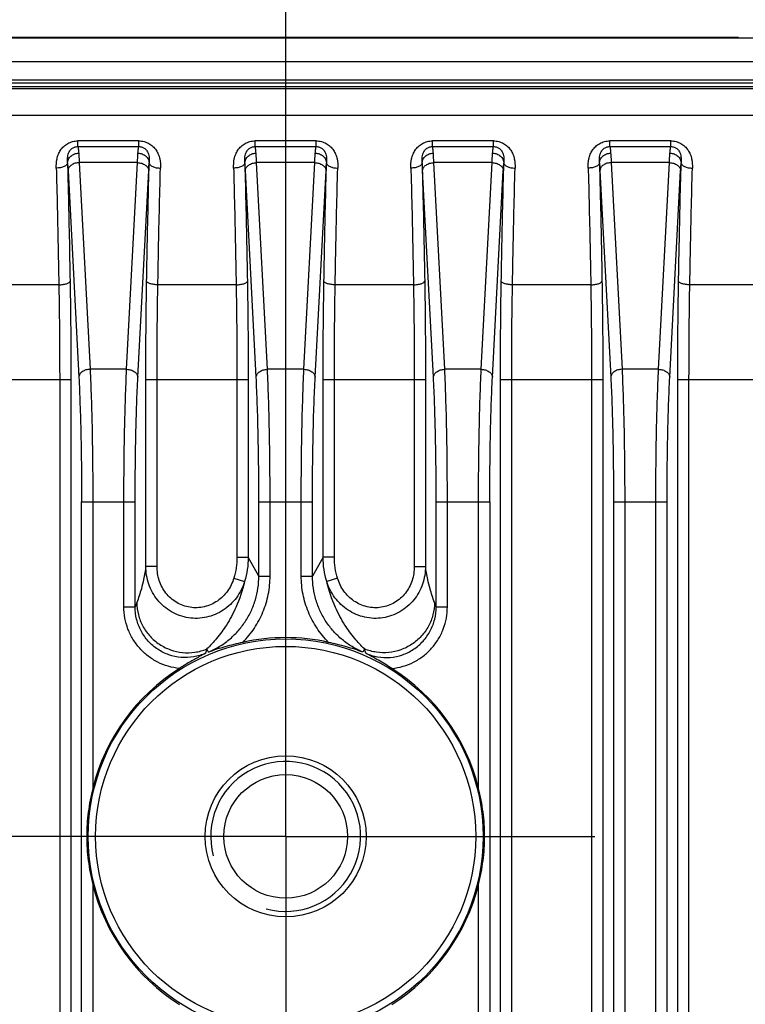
# Model space of a CAD drawing. Header units: millimetres. Extents: x 91 to 530, y 134 to 288.
# Tile 29 of 31: x 478 to 498, y 241 to 268. Entities that reach past the tile are written whole.
import ezdxf

# ---------------------------------------------------------------- set-up
doc = ezdxf.new("R2010")
doc.units = ezdxf.units.MM
doc.header["$LTSCALE"] = 32.67
doc.header["$PDMODE"] = 3
doc.header["$PDSIZE"] = 8
doc.linetypes.add('CENTER', pattern=[0.6, 0.375, -0.075, 0.075, -0.075])
doc.layers.get('0').update_dxf_attribs({"linetype": 'CONTINUOUS'})
doc.layers.get('Defpoints').update_dxf_attribs({"linetype": 'CONTINUOUS'})
for name, color, linetype in [('00_COMPONENTS', 7, 'CONTINUOUS'), ('03_ALL_AXES', 7, 'CONTINUOUS'), ('51__DRAFT_DIMS', 7, 'CONTINUOUS')]:
    doc.layers.add(name, color=color, linetype=linetype)
doc.styles.get("Standard").update_dxf_attribs({"font": 'Roboto-Regular.ttf'})
doc.dimstyles.new('DIMSTYLE_2', dxfattribs={"dimtxt": 3, "dimasz": 3, "dimexe": 2.5, "dimexo": 0.5, "dimgap": 0.75, "dimtad": 1, "dimdsep": 46, "dimtxsty": 'STANDARD', "dimblk": '_FILLED', "dimblk1": '_FILLED', "dimblk2": '_FILLED', "dimcen": 0.09, "dimclrt": 3, "dimazin": 2, "dimtp": 0.3, "dimtm": 0.3, "dimtfac": 1, "dimtofl": 0, "dimtmove": 0, "dimatfit": 3, "dimldrblk": '_FILLED', "dimfxl": 1, "dimtolj": 1, "dimarcsym": 0})
doc.dimstyles.new('DIMSTYLE_5', dxfattribs={"dimtxt": 3, "dimasz": 3, "dimexe": 2.5, "dimexo": 0.5, "dimgap": 0.75, "dimtad": 1, "dimdec": 1, "dimdsep": 46, "dimtxsty": 'STANDARD', "dimblk": '_FILLED', "dimblk1": '_FILLED', "dimblk2": '_FILLED', "dimcen": 0.09, "dimclrt": 3, "dimazin": 2, "dimtp": 0.2, "dimtm": 0.2, "dimtfac": 1, "dimtdec": 1, "dimtofl": 0, "dimtmove": 0, "dimatfit": 3, "dimldrblk": '_FILLED', "dimfxl": 1, "dimtolj": 1, "dimarcsym": 0})

# ---------------------------------------------------------------- blocks, each defined once
blk = doc.blocks.new('_FILLED')
at = {"color": 0, "linetype": 'ByBlock'}
blk.add_solid([(0, 0), (-1, 0.1667), (-1, -0.1667)], dxfattribs=at)
blk = doc.blocks.new('*D11')
at = {"layer": '51__DRAFT_DIMS', "color": 0, "lineweight": -2}
for p, q in [((461.94, 251.775), (461.94, 277.373)), ((485.59, 251.581), (485.59, 277.373)), ((464.94, 274.873), (482.59, 274.873))]:
    blk.add_line(p, q, dxfattribs=at)
at = {"layer": 'Defpoints', "color": 0}
for p in [(485.59, 274.873), (461.94, 251.275), (485.59, 251.081)]:
    blk.add_point(p, dxfattribs=at)
at = {"layer": '51__DRAFT_DIMS', "color": 0, "linetype": 'ByBlock', "lineweight": -2, "xscale": 3, "yscale": 3, "zscale": 3, "rotation": 180}
blk.add_blockref('_FILLED', (461.94, 274.873), dxfattribs=at)
at = {"layer": '51__DRAFT_DIMS', "color": 0, "linetype": 'ByBlock', "lineweight": -2, "xscale": 3, "yscale": 3, "zscale": 3}
blk.add_blockref('_FILLED', (485.59, 274.873), dxfattribs=at)
at = {"layer": '51__DRAFT_DIMS', "color": 3, "insert": (473.715, 279.623), "char_height": 3, "attachment_point": 2, "line_spacing_factor": 0.9}
blk.add_mtext('\\A1;23.7', dxfattribs=at)
blk = doc.blocks.new('*D13')
at = {"layer": '51__DRAFT_DIMS', "color": 0, "lineweight": -2}
for p, q in [((439.465, 258.399), (439.465, 285.764)), ((508.065, 256.046), (508.065, 285.764)), ((442.465, 283.264), (505.065, 283.264))]:
    blk.add_line(p, q, dxfattribs=at)
at = {"layer": 'Defpoints', "color": 0}
for p in [(508.065, 283.264), (439.465, 257.899), (508.065, 255.546)]:
    blk.add_point(p, dxfattribs=at)
at = {"layer": '51__DRAFT_DIMS', "color": 0, "linetype": 'ByBlock', "lineweight": -2, "xscale": 3, "yscale": 3, "zscale": 3, "rotation": 180}
blk.add_blockref('_FILLED', (439.465, 283.264), dxfattribs=at)
at = {"layer": '51__DRAFT_DIMS', "color": 0, "linetype": 'ByBlock', "lineweight": -2, "xscale": 3, "yscale": 3, "zscale": 3}
blk.add_blockref('_FILLED', (508.065, 283.264), dxfattribs=at)
at = {"layer": '51__DRAFT_DIMS', "color": 3, "insert": (473.727, 288.014), "char_height": 3, "attachment_point": 2, "line_spacing_factor": 0.9}
blk.add_mtext('\\A1;68.6', dxfattribs=at)

msp = doc.modelspace()

# ---------------------------------------------------------------- linework, layer by layer
at = {"layer": '00_COMPONENTS', "color": 7}
for p, q in [((499.593, 267.008), (447.937, 267.008)), ((449.865, 267.033), (497.665, 267.033)), ((497.665, 267.033), (497.665, 267.008)), ((498.696, 265.808), (448.834, 265.808))]:
    msp.add_line(p, q, dxfattribs=at)
at = {"layer": '00_COMPONENTS', "color": 4}
for p, q in [((495.765, 267.033), (495.765, 267.008)), ((448.834, 266.382), (498.696, 266.382)), ((498.743, 265.654), (448.787, 265.654)), ((448.834, 265.896), (498.696, 265.896)), ((498.696, 265.708), (448.834, 265.708)), ((498.743, 264.942), (448.787, 264.942)), ((480.046, 264.117), (480.046, 264.267)), ((481.673, 264.267), (480.046, 264.267)), ((480.046, 264.117), (481.673, 264.117)), ((481.673, 264.117), (481.673, 264.267)), ((484.776, 264.117), (484.776, 264.267)), ((486.403, 264.267), (484.776, 264.267)), ((484.776, 264.117), (486.403, 264.117)), ((486.403, 264.117), (486.403, 264.267)), ((489.506, 264.117), (489.506, 264.267)), ((491.133, 264.267), (489.506, 264.267)), ((489.506, 264.117), (491.133, 264.117)), ((491.133, 264.117), (491.133, 264.267)), ((494.236, 264.117), (494.236, 264.267)), ((495.863, 264.267), (494.236, 264.267)), ((494.236, 264.117), (495.863, 264.117)), ((495.863, 264.117), (495.863, 264.267)), ((480.083, 263.688), (480.372, 258.173)), ((481.636, 263.688), (480.083, 263.688)), ((481.347, 258.173), (481.636, 263.688)), ((485.102, 258.173), (484.813, 263.688)), ((486.366, 263.688), (484.813, 263.688)), ((486.077, 258.173), (486.366, 263.688)), ((489.832, 258.173), (489.543, 263.688)), ((491.096, 263.688), (489.543, 263.688)), ((490.807, 258.173), (491.096, 263.688)), ((494.273, 263.688), (494.562, 258.173)), ((495.826, 263.688), (494.273, 263.688)), ((495.537, 258.173), (495.826, 263.688)), ((479.784, 263.476), (480.073, 257.961)), ((481.647, 257.961), (481.936, 263.476)), ((484.803, 257.961), (484.514, 263.476)), ((486.377, 257.961), (486.666, 263.476)), ((489.533, 257.961), (489.244, 263.476)), ((491.107, 257.961), (491.396, 263.476)), ((493.974, 263.476), (494.263, 257.961)), ((495.837, 257.961), (496.126, 263.476)), ((479.539, 260.428), (477.451, 260.428)), ((484.269, 260.428), (482.181, 260.428)), ((488.999, 260.428), (486.911, 260.428)), ((493.729, 260.428), (491.641, 260.428)), ((498.108, 260.428), (496.371, 260.428)), ((481.347, 258.173), (480.372, 258.173)), ((486.077, 258.173), (485.102, 258.173)), ((490.807, 258.173), (489.832, 258.173)), ((495.537, 258.173), (494.562, 258.173)), ((477.129, 257.899), (479.86, 257.899)), ((479.561, 257.899), (479.561, 187.518)), ((479.86, 257.899), (479.86, 187.518)), ((481.859, 252.914), (481.859, 257.899)), ((481.859, 257.899), (484.59, 257.899)), ((482.159, 252.914), (482.159, 257.899)), ((484.291, 257.899), (484.291, 253.155)), ((484.59, 257.899), (484.59, 253.155)), ((486.589, 253.155), (486.589, 257.899)), ((486.589, 257.899), (489.32, 257.899)), ((486.889, 253.155), (486.889, 257.899)), ((489.021, 257.899), (489.021, 252.914)), ((489.32, 257.899), (489.32, 252.914)), ((491.319, 187.518), (491.319, 257.899)), ((491.319, 257.899), (494.05, 257.899)), ((491.619, 187.518), (491.619, 257.899)), ((493.751, 257.899), (493.751, 187.518)), ((494.05, 257.899), (494.05, 187.518)), ((496.049, 187.518), (496.049, 257.899)), ((496.049, 257.899), (498.43, 257.899)), ((496.349, 187.518), (496.349, 257.899)), ((480.145, 190.779), (480.145, 254.637)), ((480.145, 254.637), (481.575, 254.637)), ((480.444, 254.637), (480.444, 246.99)), ((481.275, 251.836), (481.275, 254.637)), ((481.575, 251.836), (481.575, 254.637)), ((484.875, 252.655), (484.875, 254.637)), ((484.875, 254.637), (486.305, 254.637)), ((485.174, 252.655), (485.174, 254.637)), ((486.005, 252.655), (486.005, 254.637)), ((486.305, 252.655), (486.305, 254.637)), ((489.605, 251.836), (489.605, 254.637)), ((489.605, 254.637), (491.035, 254.637)), ((489.904, 251.836), (489.904, 254.637)), ((490.735, 246.99), (490.735, 254.637)), ((491.035, 254.637), (491.035, 190.779)), ((494.335, 254.637), (494.335, 190.779)), ((494.335, 254.637), (495.765, 254.637)), ((494.634, 254.637), (494.634, 190.779)), ((495.465, 190.779), (495.465, 254.637)), ((495.765, 190.779), (495.765, 254.637)), ((484.291, 253.155), (484.59, 253.155)), ((484.875, 252.655), (484.59, 253.155)), ((486.589, 253.155), (486.305, 252.655)), ((486.889, 253.155), (486.589, 253.155)), ((482.159, 252.914), (481.859, 252.914)), ((489.021, 252.914), (489.32, 252.914)), ((484.207, 252.596), (484.493, 252.509)), ((484.875, 252.655), (485.174, 252.655)), ((486.005, 252.655), (486.305, 252.655)), ((486.972, 252.596), (486.686, 252.509)), ((481.275, 251.836), (481.575, 251.836)), ((489.605, 251.836), (489.904, 251.836)), ((483.53, 250.625), (483.486, 250.709)), ((487.693, 250.709), (487.649, 250.625)), ((480.444, 244.427), (480.444, 200.99)), ((490.735, 200.99), (490.735, 244.427))]:
    msp.add_line(p, q, dxfattribs=at)
for radius in [5.269, 5.07]:
    msp.add_circle((485.59, 245.708), radius, dxfattribs=at)
at = {"layer": '00_COMPONENTS', "color": 7}
for radius in [2.15, 1.65]:
    msp.add_circle((485.59, 245.708), radius, dxfattribs=at)
at = {"layer": '00_COMPONENTS', "color": 4}
for centre, radius, start, end in [((514.942, 239.112), 35.711, 158.9358, 159.1268), ((456.398, 239.173), 35.539, 20.8728, 21.0647), ((503.804, 245.336), 21.017, 165.1879, 165.5141), ((467.463, 245.359), 20.926, 14.4852, 14.8128), ((485.59, 245.708), 2, 255, 195)]:
    msp.add_arc(centre, radius, start, end, dxfattribs=at)
at = {"layer": '00_COMPONENTS', "color": 7}
for start, end in [(77.5118, 102.4882), (122.3133, 166.0119), (13.9881, 57.6867), (193.9881, 237.6867), (302.3133, 346.0119)]:
    msp.add_arc((485.59, 245.708), 5.303, start, end, dxfattribs=at)
at = {"layer": '00_COMPONENTS', "color": 4}
for points, knots in [([(479.47, 263.541), (479.468, 263.624), (479.475, 263.75), (479.523, 263.911), (479.583, 264.025), (479.668, 264.125), (479.777, 264.205), (479.906, 264.256), (479.999, 264.267), (480.046, 264.267)], [0, 0, 0, 0, 0.239231, 0.359409, 0.481062, 0.605456, 0.733613, 0.865587, 1, 1, 1, 1]), ([(479.77, 263.678), (479.767, 263.723), (479.767, 263.79), (479.779, 263.879), (479.798, 263.944), (479.831, 264.008), (479.883, 264.065), (479.957, 264.107), (480.016, 264.117), (480.046, 264.117)], [0, 0, 0, 0, 0.227977, 0.340952, 0.455486, 0.574661, 0.703121, 0.845581, 1, 1, 1, 1]), ([(480.046, 264.117), (480.049, 264.109), (480.053, 264.089), (480.059, 264.051), (480.064, 264), (480.068, 263.962), (480.069, 263.941)], [0, 0, 0, 0, 0.139087, 0.353089, 0.640844, 1, 1, 1, 1]), ([(481.65, 263.941), (481.652, 263.962), (481.655, 264), (481.661, 264.051), (481.666, 264.089), (481.671, 264.109), (481.673, 264.117)], [0, 0, 0, 0, 0.359171, 0.646923, 0.860917, 1, 1, 1, 1]), ([(481.673, 264.267), (481.72, 264.267), (481.813, 264.256), (481.942, 264.205), (482.051, 264.125), (482.136, 264.025), (482.196, 263.911), (482.245, 263.75), (482.252, 263.624), (482.249, 263.541)], [0, 0, 0, 0, 0.134414, 0.266388, 0.394544, 0.518938, 0.640591, 0.760769, 1, 1, 1, 1]), ([(481.673, 264.117), (481.704, 264.117), (481.762, 264.107), (481.836, 264.065), (481.889, 264.008), (481.922, 263.944), (481.941, 263.879), (481.953, 263.79), (481.952, 263.723), (481.95, 263.678)], [0, 0, 0, 0, 0.15442, 0.29688, 0.425338, 0.544514, 0.659048, 0.772022, 1, 1, 1, 1]), ([(484.2, 263.541), (484.198, 263.624), (484.205, 263.75), (484.253, 263.911), (484.313, 264.025), (484.398, 264.125), (484.507, 264.205), (484.636, 264.256), (484.729, 264.267), (484.776, 264.267)], [0, 0, 0, 0, 0.239231, 0.359409, 0.481062, 0.605456, 0.733613, 0.865587, 1, 1, 1, 1]), ([(484.5, 263.678), (484.497, 263.723), (484.497, 263.79), (484.509, 263.879), (484.528, 263.944), (484.561, 264.008), (484.613, 264.065), (484.687, 264.107), (484.746, 264.117), (484.776, 264.117)], [0, 0, 0, 0, 0.227977, 0.340952, 0.455486, 0.574662, 0.70312, 0.845581, 1, 1, 1, 1]), ([(484.799, 263.941), (484.798, 263.962), (484.794, 264), (484.789, 264.051), (484.783, 264.089), (484.779, 264.109), (484.776, 264.117)], [0, 0, 0, 0, 0.359171, 0.646923, 0.860917, 1, 1, 1, 1]), ([(486.38, 263.941), (486.382, 263.962), (486.385, 264), (486.391, 264.051), (486.396, 264.089), (486.401, 264.109), (486.403, 264.117)], [0, 0, 0, 0, 0.359171, 0.646923, 0.860917, 1, 1, 1, 1]), ([(486.403, 264.267), (486.45, 264.267), (486.543, 264.256), (486.672, 264.205), (486.781, 264.125), (486.866, 264.025), (486.926, 263.911), (486.975, 263.75), (486.982, 263.624), (486.979, 263.541)], [0, 0, 0, 0, 0.134414, 0.266388, 0.394544, 0.518938, 0.640591, 0.760769, 1, 1, 1, 1]), ([(486.403, 264.117), (486.434, 264.117), (486.492, 264.107), (486.566, 264.065), (486.619, 264.008), (486.652, 263.944), (486.671, 263.879), (486.683, 263.79), (486.682, 263.723), (486.68, 263.678)], [0, 0, 0, 0, 0.15442, 0.29688, 0.425338, 0.544514, 0.659048, 0.772022, 1, 1, 1, 1]), ([(488.93, 263.541), (488.928, 263.624), (488.935, 263.75), (488.983, 263.911), (489.043, 264.025), (489.128, 264.125), (489.237, 264.205), (489.366, 264.256), (489.459, 264.267), (489.506, 264.267)], [0, 0, 0, 0, 0.239231, 0.359409, 0.481062, 0.605456, 0.733613, 0.865587, 1, 1, 1, 1]), ([(489.23, 263.678), (489.227, 263.723), (489.227, 263.79), (489.239, 263.879), (489.258, 263.944), (489.291, 264.008), (489.343, 264.065), (489.417, 264.107), (489.476, 264.117), (489.506, 264.117)], [0, 0, 0, 0, 0.227977, 0.340952, 0.455486, 0.574662, 0.70312, 0.845581, 1, 1, 1, 1]), ([(489.529, 263.941), (489.528, 263.962), (489.524, 264), (489.519, 264.051), (489.513, 264.089), (489.509, 264.109), (489.506, 264.117)], [0, 0, 0, 0, 0.359171, 0.646923, 0.860917, 1, 1, 1, 1]), ([(491.11, 263.941), (491.112, 263.962), (491.115, 264), (491.121, 264.051), (491.126, 264.089), (491.131, 264.109), (491.133, 264.117)], [0, 0, 0, 0, 0.359171, 0.646923, 0.860917, 1, 1, 1, 1]), ([(491.133, 264.267), (491.18, 264.267), (491.273, 264.256), (491.402, 264.205), (491.511, 264.125), (491.596, 264.025), (491.656, 263.911), (491.705, 263.75), (491.712, 263.624), (491.709, 263.541)], [0, 0, 0, 0, 0.134414, 0.266388, 0.394544, 0.518938, 0.640591, 0.760769, 1, 1, 1, 1]), ([(491.133, 264.117), (491.164, 264.117), (491.222, 264.107), (491.296, 264.065), (491.349, 264.008), (491.382, 263.944), (491.401, 263.879), (491.413, 263.79), (491.412, 263.723), (491.41, 263.678)], [0, 0, 0, 0, 0.15442, 0.29688, 0.425338, 0.544514, 0.659048, 0.772022, 1, 1, 1, 1]), ([(493.66, 263.541), (493.658, 263.624), (493.665, 263.75), (493.713, 263.911), (493.773, 264.025), (493.858, 264.125), (493.967, 264.205), (494.096, 264.256), (494.189, 264.267), (494.236, 264.267)], [0, 0, 0, 0, 0.239231, 0.359409, 0.481062, 0.605456, 0.733613, 0.865587, 1, 1, 1, 1]), ([(493.96, 263.678), (493.957, 263.723), (493.957, 263.79), (493.969, 263.879), (493.988, 263.944), (494.021, 264.008), (494.073, 264.065), (494.147, 264.107), (494.206, 264.117), (494.236, 264.117)], [0, 0, 0, 0, 0.227977, 0.340952, 0.455486, 0.574661, 0.703121, 0.845581, 1, 1, 1, 1]), ([(494.236, 264.117), (494.239, 264.109), (494.243, 264.089), (494.249, 264.051), (494.254, 264), (494.258, 263.962), (494.259, 263.941)], [0, 0, 0, 0, 0.139087, 0.353089, 0.640844, 1, 1, 1, 1]), ([(495.84, 263.941), (495.842, 263.962), (495.845, 264), (495.851, 264.051), (495.856, 264.089), (495.861, 264.109), (495.863, 264.117)], [0, 0, 0, 0, 0.359171, 0.646923, 0.860917, 1, 1, 1, 1]), ([(495.863, 264.267), (495.91, 264.267), (496.003, 264.256), (496.132, 264.205), (496.241, 264.125), (496.326, 264.025), (496.386, 263.911), (496.435, 263.75), (496.442, 263.624), (496.439, 263.541)], [0, 0, 0, 0, 0.134414, 0.266388, 0.394544, 0.518938, 0.640591, 0.760769, 1, 1, 1, 1]), ([(495.863, 264.117), (495.894, 264.117), (495.952, 264.107), (496.026, 264.065), (496.079, 264.008), (496.112, 263.944), (496.131, 263.879), (496.143, 263.79), (496.142, 263.723), (496.14, 263.678)], [0, 0, 0, 0, 0.15442, 0.29688, 0.425338, 0.544514, 0.659048, 0.772022, 1, 1, 1, 1]), ([(479.77, 263.678), (479.77, 263.695), (479.775, 263.729), (479.799, 263.795), (479.857, 263.868), (479.955, 263.925), (480.031, 263.94), (480.069, 263.941)], [0, 0, 0, 0, 0.116646, 0.235198, 0.479817, 0.736524, 1, 1, 1, 1]), ([(480.069, 263.941), (480.071, 263.923), (480.076, 263.839), (480.08, 263.754), (480.083, 263.688)], [0, 0, 0, 0, 0.2145, 1, 1, 1, 1]), ([(481.636, 263.688), (481.637, 263.712), (481.641, 263.796), (481.646, 263.881), (481.65, 263.941)], [0, 0, 0, 0, 0.284292, 1, 1, 1, 1]), ([(481.65, 263.941), (481.689, 263.94), (481.765, 263.925), (481.863, 263.868), (481.92, 263.795), (481.945, 263.729), (481.949, 263.695), (481.95, 263.678)], [0, 0, 0, 0, 0.263476, 0.520183, 0.764802, 0.883354, 1, 1, 1, 1]), ([(484.5, 263.678), (484.5, 263.695), (484.505, 263.729), (484.529, 263.795), (484.587, 263.868), (484.685, 263.925), (484.761, 263.94), (484.799, 263.941)], [0, 0, 0, 0, 0.116646, 0.235198, 0.479817, 0.736524, 1, 1, 1, 1]), ([(484.813, 263.688), (484.812, 263.712), (484.808, 263.796), (484.804, 263.881), (484.799, 263.941)], [0, 0, 0, 0, 0.284291, 1, 1, 1, 1]), ([(486.366, 263.688), (486.367, 263.712), (486.371, 263.796), (486.376, 263.881), (486.38, 263.941)], [0, 0, 0, 0, 0.284292, 1, 1, 1, 1]), ([(486.38, 263.941), (486.419, 263.94), (486.495, 263.925), (486.593, 263.868), (486.65, 263.795), (486.675, 263.729), (486.679, 263.695), (486.68, 263.678)], [0, 0, 0, 0, 0.263476, 0.520183, 0.764802, 0.883354, 1, 1, 1, 1]), ([(489.23, 263.678), (489.23, 263.695), (489.235, 263.729), (489.259, 263.795), (489.317, 263.868), (489.415, 263.925), (489.491, 263.94), (489.529, 263.941)], [0, 0, 0, 0, 0.116646, 0.235198, 0.479817, 0.736524, 1, 1, 1, 1]), ([(489.543, 263.688), (489.542, 263.712), (489.538, 263.796), (489.534, 263.881), (489.529, 263.941)], [0, 0, 0, 0, 0.284291, 1, 1, 1, 1]), ([(491.096, 263.688), (491.097, 263.712), (491.101, 263.796), (491.106, 263.881), (491.11, 263.941)], [0, 0, 0, 0, 0.284292, 1, 1, 1, 1]), ([(491.11, 263.941), (491.149, 263.94), (491.225, 263.925), (491.323, 263.868), (491.38, 263.795), (491.405, 263.729), (491.409, 263.695), (491.41, 263.678)], [0, 0, 0, 0, 0.263476, 0.520183, 0.764802, 0.883354, 1, 1, 1, 1]), ([(493.96, 263.678), (493.96, 263.695), (493.965, 263.729), (493.989, 263.795), (494.047, 263.868), (494.145, 263.925), (494.221, 263.94), (494.259, 263.941)], [0, 0, 0, 0, 0.116646, 0.235198, 0.479817, 0.736524, 1, 1, 1, 1]), ([(494.259, 263.941), (494.261, 263.923), (494.266, 263.839), (494.27, 263.754), (494.273, 263.688)], [0, 0, 0, 0, 0.2145, 1, 1, 1, 1]), ([(495.826, 263.688), (495.827, 263.712), (495.831, 263.796), (495.836, 263.881), (495.84, 263.941)], [0, 0, 0, 0, 0.284292, 1, 1, 1, 1]), ([(495.84, 263.941), (495.879, 263.94), (495.955, 263.925), (496.053, 263.868), (496.11, 263.795), (496.135, 263.729), (496.139, 263.695), (496.14, 263.678)], [0, 0, 0, 0, 0.263476, 0.520183, 0.764802, 0.883354, 1, 1, 1, 1]), ([(479.77, 263.678), (479.769, 263.669), (479.762, 263.65), (479.743, 263.625), (479.713, 263.602), (479.676, 263.582), (479.631, 263.565), (479.562, 263.547), (479.507, 263.542), (479.47, 263.541)], [0, 0, 0, 0, 0.07779, 0.166953, 0.271882, 0.393499, 0.530432, 0.679834, 1, 1, 1, 1]), ([(479.47, 263.541), (479.477, 263.288), (479.504, 262.251), (479.525, 261.213), (479.539, 260.428)], [0, 0, 0, 0, 0.243468, 1, 1, 1, 1]), ([(479.77, 263.678), (479.771, 263.664), (479.777, 263.597), (479.781, 263.529), (479.784, 263.476)], [0, 0, 0, 0, 0.214592, 1, 1, 1, 1]), ([(479.77, 263.678), (479.776, 263.422), (479.803, 262.369), (479.825, 261.317), (479.838, 260.52)], [0, 0, 0, 0, 0.243468, 1, 1, 1, 1]), ([(480.083, 263.688), (480.045, 263.687), (479.972, 263.676), (479.889, 263.637), (479.837, 263.594), (479.809, 263.557), (479.79, 263.518), (479.784, 263.49), (479.784, 263.476)], [0, 0, 0, 0, 0.284611, 0.551437, 0.674273, 0.789113, 0.896925, 1, 1, 1, 1]), ([(481.636, 263.688), (481.674, 263.687), (481.748, 263.676), (481.83, 263.637), (481.882, 263.594), (481.911, 263.557), (481.93, 263.518), (481.935, 263.49), (481.936, 263.476)], [0, 0, 0, 0, 0.284611, 0.551437, 0.674273, 0.789113, 0.896925, 1, 1, 1, 1]), ([(481.881, 260.52), (481.886, 260.79), (481.905, 261.843), (481.929, 262.895), (481.95, 263.678)], [0, 0, 0, 0, 0.256123, 1, 1, 1, 1]), ([(481.936, 263.476), (481.937, 263.495), (481.941, 263.563), (481.945, 263.63), (481.95, 263.678)], [0, 0, 0, 0, 0.284216, 1, 1, 1, 1]), ([(481.95, 263.678), (481.951, 263.669), (481.957, 263.65), (481.977, 263.625), (482.006, 263.602), (482.044, 263.582), (482.088, 263.565), (482.157, 263.547), (482.212, 263.542), (482.249, 263.541)], [0, 0, 0, 0, 0.077791, 0.166955, 0.271884, 0.393501, 0.530433, 0.679835, 1, 1, 1, 1]), ([(482.181, 260.428), (482.185, 260.693), (482.204, 261.731), (482.228, 262.769), (482.249, 263.541)], [0, 0, 0, 0, 0.256123, 1, 1, 1, 1]), ([(484.5, 263.678), (484.499, 263.669), (484.492, 263.65), (484.473, 263.625), (484.443, 263.602), (484.406, 263.582), (484.361, 263.565), (484.292, 263.547), (484.237, 263.542), (484.2, 263.541)], [0, 0, 0, 0, 0.07779, 0.166953, 0.271882, 0.393499, 0.530432, 0.679834, 1, 1, 1, 1]), ([(484.2, 263.541), (484.207, 263.288), (484.234, 262.251), (484.255, 261.213), (484.269, 260.428)], [0, 0, 0, 0, 0.243468, 1, 1, 1, 1]), ([(484.5, 263.678), (484.506, 263.422), (484.533, 262.369), (484.555, 261.317), (484.568, 260.52)], [0, 0, 0, 0, 0.243468, 1, 1, 1, 1]), ([(484.514, 263.476), (484.513, 263.495), (484.509, 263.563), (484.504, 263.63), (484.5, 263.678)], [0, 0, 0, 0, 0.284215, 1, 1, 1, 1]), ([(484.514, 263.476), (484.514, 263.49), (484.52, 263.518), (484.539, 263.557), (484.567, 263.594), (484.619, 263.637), (484.702, 263.676), (484.775, 263.687), (484.813, 263.688)], [0, 0, 0, 0, 0.103075, 0.210887, 0.325727, 0.448563, 0.715389, 1, 1, 1, 1]), ([(486.366, 263.688), (486.404, 263.687), (486.478, 263.676), (486.56, 263.637), (486.612, 263.594), (486.641, 263.557), (486.66, 263.518), (486.665, 263.49), (486.666, 263.476)], [0, 0, 0, 0, 0.284611, 0.551437, 0.674273, 0.789113, 0.896925, 1, 1, 1, 1]), ([(486.611, 260.52), (486.616, 260.79), (486.635, 261.843), (486.659, 262.895), (486.68, 263.678)], [0, 0, 0, 0, 0.256123, 1, 1, 1, 1]), ([(486.666, 263.476), (486.667, 263.495), (486.671, 263.563), (486.675, 263.63), (486.68, 263.678)], [0, 0, 0, 0, 0.284216, 1, 1, 1, 1]), ([(486.68, 263.678), (486.681, 263.669), (486.687, 263.65), (486.707, 263.625), (486.736, 263.602), (486.774, 263.582), (486.818, 263.565), (486.887, 263.547), (486.942, 263.542), (486.979, 263.541)], [0, 0, 0, 0, 0.077791, 0.166955, 0.271884, 0.393501, 0.530433, 0.679835, 1, 1, 1, 1]), ([(486.911, 260.428), (486.915, 260.693), (486.934, 261.731), (486.958, 262.769), (486.979, 263.541)], [0, 0, 0, 0, 0.256123, 1, 1, 1, 1]), ([(489.23, 263.678), (489.229, 263.669), (489.222, 263.65), (489.203, 263.625), (489.173, 263.602), (489.136, 263.582), (489.091, 263.565), (489.022, 263.547), (488.967, 263.542), (488.93, 263.541)], [0, 0, 0, 0, 0.07779, 0.166953, 0.271882, 0.393499, 0.530432, 0.679834, 1, 1, 1, 1]), ([(488.93, 263.541), (488.937, 263.288), (488.964, 262.251), (488.985, 261.213), (488.999, 260.428)], [0, 0, 0, 0, 0.243468, 1, 1, 1, 1]), ([(489.23, 263.678), (489.236, 263.422), (489.263, 262.369), (489.285, 261.317), (489.298, 260.52)], [0, 0, 0, 0, 0.243468, 1, 1, 1, 1]), ([(489.244, 263.476), (489.243, 263.495), (489.239, 263.563), (489.234, 263.63), (489.23, 263.678)], [0, 0, 0, 0, 0.284215, 1, 1, 1, 1]), ([(489.244, 263.476), (489.244, 263.49), (489.25, 263.518), (489.269, 263.557), (489.297, 263.594), (489.349, 263.637), (489.432, 263.676), (489.505, 263.687), (489.543, 263.688)], [0, 0, 0, 0, 0.103075, 0.210887, 0.325727, 0.448563, 0.715389, 1, 1, 1, 1]), ([(491.096, 263.688), (491.134, 263.687), (491.208, 263.676), (491.29, 263.637), (491.342, 263.594), (491.371, 263.557), (491.39, 263.518), (491.395, 263.49), (491.396, 263.476)], [0, 0, 0, 0, 0.284611, 0.551437, 0.674273, 0.789113, 0.896925, 1, 1, 1, 1]), ([(491.341, 260.52), (491.346, 260.79), (491.365, 261.843), (491.389, 262.895), (491.41, 263.678)], [0, 0, 0, 0, 0.256123, 1, 1, 1, 1]), ([(491.396, 263.476), (491.397, 263.495), (491.401, 263.563), (491.405, 263.63), (491.41, 263.678)], [0, 0, 0, 0, 0.284216, 1, 1, 1, 1]), ([(491.41, 263.678), (491.411, 263.669), (491.417, 263.65), (491.437, 263.625), (491.466, 263.602), (491.504, 263.582), (491.548, 263.565), (491.617, 263.547), (491.672, 263.542), (491.709, 263.541)], [0, 0, 0, 0, 0.077791, 0.166955, 0.271884, 0.393501, 0.530433, 0.679835, 1, 1, 1, 1]), ([(491.641, 260.428), (491.645, 260.693), (491.664, 261.731), (491.688, 262.769), (491.709, 263.541)], [0, 0, 0, 0, 0.256123, 1, 1, 1, 1]), ([(493.96, 263.678), (493.959, 263.669), (493.952, 263.65), (493.933, 263.625), (493.903, 263.602), (493.866, 263.582), (493.821, 263.565), (493.752, 263.547), (493.697, 263.542), (493.66, 263.541)], [0, 0, 0, 0, 0.07779, 0.166953, 0.271882, 0.393499, 0.530432, 0.679834, 1, 1, 1, 1]), ([(493.66, 263.541), (493.667, 263.288), (493.694, 262.251), (493.715, 261.213), (493.729, 260.428)], [0, 0, 0, 0, 0.243468, 1, 1, 1, 1]), ([(493.96, 263.678), (493.966, 263.422), (493.993, 262.369), (494.015, 261.317), (494.028, 260.52)], [0, 0, 0, 0, 0.243468, 1, 1, 1, 1]), ([(493.96, 263.678), (493.961, 263.664), (493.967, 263.597), (493.971, 263.529), (493.974, 263.476)], [0, 0, 0, 0, 0.214592, 1, 1, 1, 1]), ([(494.273, 263.688), (494.235, 263.687), (494.162, 263.676), (494.079, 263.637), (494.027, 263.594), (493.999, 263.557), (493.98, 263.518), (493.974, 263.49), (493.974, 263.476)], [0, 0, 0, 0, 0.284611, 0.551437, 0.674273, 0.789113, 0.896925, 1, 1, 1, 1]), ([(495.826, 263.688), (495.864, 263.687), (495.938, 263.676), (496.02, 263.637), (496.072, 263.594), (496.101, 263.557), (496.12, 263.518), (496.125, 263.49), (496.126, 263.476)], [0, 0, 0, 0, 0.284611, 0.551437, 0.674273, 0.789113, 0.896925, 1, 1, 1, 1]), ([(496.071, 260.52), (496.076, 260.79), (496.095, 261.843), (496.119, 262.895), (496.14, 263.678)], [0, 0, 0, 0, 0.256123, 1, 1, 1, 1]), ([(496.126, 263.476), (496.127, 263.495), (496.131, 263.563), (496.135, 263.63), (496.14, 263.678)], [0, 0, 0, 0, 0.284216, 1, 1, 1, 1]), ([(496.14, 263.678), (496.141, 263.669), (496.147, 263.65), (496.167, 263.625), (496.196, 263.602), (496.234, 263.582), (496.278, 263.565), (496.347, 263.547), (496.402, 263.542), (496.439, 263.541)], [0, 0, 0, 0, 0.077791, 0.166955, 0.271884, 0.393501, 0.530433, 0.679835, 1, 1, 1, 1]), ([(496.371, 260.428), (496.375, 260.693), (496.394, 261.731), (496.418, 262.769), (496.439, 263.541)], [0, 0, 0, 0, 0.256123, 1, 1, 1, 1]), ([(479.539, 260.428), (479.576, 260.428), (479.63, 260.432), (479.699, 260.444), (479.744, 260.455), (479.781, 260.469), (479.815, 260.486), (479.836, 260.506), (479.838, 260.52)], [0, 0, 0, 0, 0.343153, 0.501123, 0.643299, 0.765705, 0.865748, 1, 1, 1, 1]), ([(479.539, 260.428), (479.542, 260.222), (479.555, 259.379), (479.561, 258.536), (479.561, 257.899)], [0, 0, 0, 0, 0.244581, 1, 1, 1, 1]), ([(479.838, 260.52), (479.842, 260.306), (479.855, 259.433), (479.86, 258.559), (479.86, 257.899)], [0, 0, 0, 0, 0.244581, 1, 1, 1, 1]), ([(481.859, 257.899), (481.859, 258.121), (481.861, 258.995), (481.87, 259.868), (481.881, 260.52)], [0, 0, 0, 0, 0.253882, 1, 1, 1, 1]), ([(482.181, 260.428), (482.143, 260.428), (482.089, 260.432), (482.02, 260.444), (481.976, 260.455), (481.938, 260.469), (481.905, 260.486), (481.883, 260.506), (481.881, 260.52)], [0, 0, 0, 0, 0.343153, 0.501123, 0.643299, 0.765705, 0.865748, 1, 1, 1, 1]), ([(482.159, 257.899), (482.159, 258.113), (482.161, 258.956), (482.169, 259.799), (482.181, 260.428)], [0, 0, 0, 0, 0.253882, 1, 1, 1, 1]), ([(484.269, 260.428), (484.306, 260.428), (484.36, 260.432), (484.429, 260.444), (484.474, 260.455), (484.511, 260.469), (484.545, 260.486), (484.566, 260.506), (484.568, 260.52)], [0, 0, 0, 0, 0.343153, 0.501123, 0.643299, 0.765705, 0.865748, 1, 1, 1, 1]), ([(484.269, 260.428), (484.272, 260.222), (484.285, 259.379), (484.291, 258.536), (484.291, 257.899)], [0, 0, 0, 0, 0.244581, 1, 1, 1, 1]), ([(484.568, 260.52), (484.572, 260.306), (484.585, 259.433), (484.59, 258.559), (484.59, 257.899)], [0, 0, 0, 0, 0.244581, 1, 1, 1, 1]), ([(486.589, 257.899), (486.589, 258.121), (486.591, 258.995), (486.6, 259.868), (486.611, 260.52)], [0, 0, 0, 0, 0.253882, 1, 1, 1, 1]), ([(486.911, 260.428), (486.873, 260.428), (486.819, 260.432), (486.75, 260.444), (486.706, 260.455), (486.668, 260.469), (486.635, 260.486), (486.613, 260.506), (486.611, 260.52)], [0, 0, 0, 0, 0.343153, 0.501123, 0.643299, 0.765705, 0.865748, 1, 1, 1, 1]), ([(486.889, 257.899), (486.889, 258.113), (486.891, 258.956), (486.899, 259.799), (486.911, 260.428)], [0, 0, 0, 0, 0.253882, 1, 1, 1, 1]), ([(488.999, 260.428), (489.036, 260.428), (489.09, 260.432), (489.159, 260.444), (489.204, 260.455), (489.241, 260.469), (489.275, 260.486), (489.296, 260.506), (489.298, 260.52)], [0, 0, 0, 0, 0.343153, 0.501123, 0.643299, 0.765705, 0.865748, 1, 1, 1, 1]), ([(488.999, 260.428), (489.002, 260.222), (489.015, 259.379), (489.021, 258.536), (489.021, 257.899)], [0, 0, 0, 0, 0.244581, 1, 1, 1, 1]), ([(489.298, 260.52), (489.302, 260.306), (489.315, 259.433), (489.32, 258.559), (489.32, 257.899)], [0, 0, 0, 0, 0.244581, 1, 1, 1, 1]), ([(491.319, 257.899), (491.319, 258.121), (491.321, 258.995), (491.33, 259.868), (491.341, 260.52)], [0, 0, 0, 0, 0.253882, 1, 1, 1, 1]), ([(491.641, 260.428), (491.603, 260.428), (491.549, 260.432), (491.48, 260.444), (491.436, 260.455), (491.398, 260.469), (491.365, 260.486), (491.343, 260.506), (491.341, 260.52)], [0, 0, 0, 0, 0.343153, 0.501123, 0.643299, 0.765705, 0.865748, 1, 1, 1, 1]), ([(491.619, 257.899), (491.619, 258.113), (491.621, 258.956), (491.629, 259.799), (491.641, 260.428)], [0, 0, 0, 0, 0.253882, 1, 1, 1, 1]), ([(493.729, 260.428), (493.766, 260.428), (493.82, 260.432), (493.889, 260.444), (493.934, 260.455), (493.971, 260.469), (494.005, 260.486), (494.026, 260.506), (494.028, 260.52)], [0, 0, 0, 0, 0.343153, 0.501123, 0.643299, 0.765705, 0.865748, 1, 1, 1, 1]), ([(493.729, 260.428), (493.732, 260.222), (493.745, 259.379), (493.751, 258.536), (493.751, 257.899)], [0, 0, 0, 0, 0.244581, 1, 1, 1, 1]), ([(494.028, 260.52), (494.032, 260.306), (494.045, 259.433), (494.05, 258.559), (494.05, 257.899)], [0, 0, 0, 0, 0.244581, 1, 1, 1, 1]), ([(496.049, 257.899), (496.049, 258.121), (496.051, 258.995), (496.06, 259.868), (496.071, 260.52)], [0, 0, 0, 0, 0.253882, 1, 1, 1, 1]), ([(496.371, 260.428), (496.333, 260.428), (496.279, 260.432), (496.21, 260.444), (496.166, 260.455), (496.128, 260.469), (496.095, 260.486), (496.073, 260.506), (496.071, 260.52)], [0, 0, 0, 0, 0.343153, 0.501123, 0.643299, 0.765705, 0.865748, 1, 1, 1, 1]), ([(496.349, 257.899), (496.349, 258.113), (496.351, 258.956), (496.359, 259.799), (496.371, 260.428)], [0, 0, 0, 0, 0.253882, 1, 1, 1, 1]), ([(480.372, 258.173), (480.334, 258.172), (480.261, 258.16), (480.178, 258.121), (480.127, 258.078), (480.098, 258.042), (480.079, 258.002), (480.073, 257.974), (480.073, 257.961)], [0, 0, 0, 0, 0.284611, 0.551437, 0.674273, 0.789113, 0.896925, 1, 1, 1, 1]), ([(480.372, 258.173), (480.385, 257.92), (480.406, 257.38), (480.428, 256.527), (480.441, 255.6), (480.444, 254.962), (480.444, 254.637)], [0, 0, 0, 0, 0.214355, 0.458847, 0.724121, 1, 1, 1, 1]), ([(481.275, 254.637), (481.275, 254.962), (481.278, 255.6), (481.292, 256.527), (481.314, 257.38), (481.335, 257.92), (481.347, 258.173)], [0, 0, 0, 0, 0.275878, 0.541152, 0.785644, 1, 1, 1, 1]), ([(481.347, 258.173), (481.385, 258.172), (481.459, 258.16), (481.541, 258.121), (481.593, 258.078), (481.622, 258.042), (481.641, 258.002), (481.646, 257.974), (481.647, 257.961)], [0, 0, 0, 0, 0.284611, 0.551437, 0.674273, 0.789113, 0.896925, 1, 1, 1, 1]), ([(484.803, 257.961), (484.803, 257.974), (484.809, 258.002), (484.828, 258.042), (484.857, 258.078), (484.908, 258.121), (484.991, 258.16), (485.064, 258.172), (485.102, 258.173)], [0, 0, 0, 0, 0.103075, 0.210887, 0.325727, 0.448563, 0.715389, 1, 1, 1, 1]), ([(485.174, 254.637), (485.174, 254.962), (485.171, 255.6), (485.158, 256.527), (485.136, 257.38), (485.115, 257.92), (485.102, 258.173)], [0, 0, 0, 0, 0.275878, 0.541152, 0.785644, 1, 1, 1, 1]), ([(486.005, 254.637), (486.005, 254.962), (486.008, 255.6), (486.022, 256.527), (486.044, 257.38), (486.065, 257.92), (486.077, 258.173)], [0, 0, 0, 0, 0.275878, 0.541152, 0.785644, 1, 1, 1, 1]), ([(486.077, 258.173), (486.115, 258.172), (486.189, 258.16), (486.271, 258.121), (486.323, 258.078), (486.352, 258.042), (486.371, 258.002), (486.376, 257.974), (486.377, 257.961)], [0, 0, 0, 0, 0.284611, 0.551437, 0.674273, 0.789113, 0.896925, 1, 1, 1, 1]), ([(489.533, 257.961), (489.533, 257.974), (489.539, 258.002), (489.558, 258.042), (489.587, 258.078), (489.638, 258.121), (489.721, 258.16), (489.794, 258.172), (489.832, 258.173)], [0, 0, 0, 0, 0.103075, 0.210887, 0.325727, 0.448563, 0.715389, 1, 1, 1, 1]), ([(489.904, 254.637), (489.904, 254.962), (489.901, 255.6), (489.888, 256.527), (489.866, 257.38), (489.845, 257.92), (489.832, 258.173)], [0, 0, 0, 0, 0.275878, 0.541152, 0.785644, 1, 1, 1, 1]), ([(490.735, 254.637), (490.735, 254.962), (490.738, 255.6), (490.752, 256.527), (490.774, 257.38), (490.795, 257.92), (490.807, 258.173)], [0, 0, 0, 0, 0.275878, 0.541152, 0.785644, 1, 1, 1, 1]), ([(490.807, 258.173), (490.845, 258.172), (490.919, 258.16), (491.001, 258.121), (491.053, 258.078), (491.082, 258.042), (491.101, 258.002), (491.106, 257.974), (491.107, 257.961)], [0, 0, 0, 0, 0.284611, 0.551437, 0.674273, 0.789113, 0.896925, 1, 1, 1, 1]), ([(494.562, 258.173), (494.524, 258.172), (494.451, 258.16), (494.368, 258.121), (494.317, 258.078), (494.288, 258.042), (494.269, 258.002), (494.263, 257.974), (494.263, 257.961)], [0, 0, 0, 0, 0.284611, 0.551437, 0.674273, 0.789113, 0.896925, 1, 1, 1, 1]), ([(494.562, 258.173), (494.575, 257.92), (494.596, 257.38), (494.618, 256.527), (494.631, 255.6), (494.634, 254.962), (494.634, 254.637)], [0, 0, 0, 0, 0.214355, 0.458847, 0.724121, 1, 1, 1, 1]), ([(495.465, 254.637), (495.465, 254.962), (495.468, 255.6), (495.482, 256.527), (495.504, 257.38), (495.525, 257.92), (495.537, 258.173)], [0, 0, 0, 0, 0.275878, 0.541152, 0.785644, 1, 1, 1, 1]), ([(495.537, 258.173), (495.575, 258.172), (495.649, 258.16), (495.731, 258.121), (495.783, 258.078), (495.812, 258.042), (495.831, 258.002), (495.836, 257.974), (495.837, 257.961)], [0, 0, 0, 0, 0.284611, 0.551437, 0.674273, 0.789113, 0.896925, 1, 1, 1, 1]), ([(480.073, 257.961), (480.085, 257.723), (480.106, 257.215), (480.128, 256.413), (480.142, 255.543), (480.145, 254.943), (480.145, 254.637)], [0, 0, 0, 0, 0.214362, 0.458852, 0.724124, 1, 1, 1, 1]), ([(481.575, 254.637), (481.575, 254.943), (481.578, 255.543), (481.591, 256.413), (481.613, 257.215), (481.634, 257.723), (481.647, 257.961)], [0, 0, 0, 0, 0.275875, 0.541146, 0.785637, 1, 1, 1, 1]), ([(484.875, 254.637), (484.875, 254.943), (484.872, 255.543), (484.858, 256.413), (484.836, 257.215), (484.815, 257.723), (484.803, 257.961)], [0, 0, 0, 0, 0.275875, 0.541146, 0.785637, 1, 1, 1, 1]), ([(486.305, 254.637), (486.305, 254.943), (486.308, 255.543), (486.321, 256.413), (486.343, 257.215), (486.364, 257.723), (486.377, 257.961)], [0, 0, 0, 0, 0.275875, 0.541146, 0.785637, 1, 1, 1, 1]), ([(489.605, 254.637), (489.605, 254.943), (489.602, 255.543), (489.588, 256.413), (489.566, 257.215), (489.545, 257.723), (489.533, 257.961)], [0, 0, 0, 0, 0.275875, 0.541146, 0.785637, 1, 1, 1, 1]), ([(491.035, 254.637), (491.035, 254.943), (491.038, 255.543), (491.051, 256.413), (491.073, 257.215), (491.094, 257.723), (491.107, 257.961)], [0, 0, 0, 0, 0.275875, 0.541146, 0.785637, 1, 1, 1, 1]), ([(494.263, 257.961), (494.275, 257.723), (494.296, 257.215), (494.318, 256.413), (494.332, 255.543), (494.335, 254.943), (494.335, 254.637)], [0, 0, 0, 0, 0.214362, 0.458852, 0.724124, 1, 1, 1, 1]), ([(495.765, 254.637), (495.765, 254.943), (495.768, 255.543), (495.781, 256.413), (495.803, 257.215), (495.824, 257.723), (495.837, 257.961)], [0, 0, 0, 0, 0.275875, 0.541146, 0.785637, 1, 1, 1, 1]), ([(484.291, 253.155), (484.291, 253.06), (484.277, 252.871), (484.235, 252.687), (484.207, 252.596)], [0, 0, 0, 0, 0.499998, 1, 1, 1, 1]), ([(484.59, 253.155), (484.59, 253.045), (484.574, 252.827), (484.525, 252.613), (484.493, 252.509)], [0, 0, 0, 0, 0.499994, 1, 1, 1, 1]), ([(486.686, 252.509), (486.654, 252.613), (486.606, 252.827), (486.589, 253.045), (486.589, 253.155)], [0, 0, 0, 0, 0.5, 1, 1, 1, 1]), ([(486.972, 252.596), (486.945, 252.687), (486.903, 252.871), (486.889, 253.06), (486.889, 253.155)], [0, 0, 0, 0, 0.499997, 1, 1, 1, 1]), ([(481.859, 252.914), (481.846, 252.796), (481.811, 252.596), (481.731, 252.273), (481.664, 252.068), (481.617, 251.947)], [0, 0, 0, 0, 0.35541, 0.608126, 1, 1, 1, 1]), ([(484.493, 252.509), (484.469, 252.432), (484.408, 252.281), (484.281, 252.074), (484.12, 251.892), (483.929, 251.74), (483.714, 251.624), (483.482, 251.55), (483.24, 251.519), (482.996, 251.534), (482.759, 251.593), (482.538, 251.696), (482.339, 251.837), (482.169, 252.012), (482.033, 252.213), (481.934, 252.436), (481.873, 252.671), (481.86, 252.833), (481.859, 252.914)], [0, 0, 0, 0, 0.062429, 0.124886, 0.187369, 0.249874, 0.312399, 0.374939, 0.437492, 0.500051, 0.56261, 0.625162, 0.687701, 0.750222, 0.812719, 0.875185, 0.937616, 1, 1, 1, 1]), ([(484.207, 252.596), (484.189, 252.535), (484.142, 252.416), (484.043, 252.252), (483.919, 252.106), (483.77, 251.984), (483.603, 251.891), (483.421, 251.83), (483.23, 251.804), (483.039, 251.815), (482.853, 251.863), (482.679, 251.945), (482.524, 252.059), (482.393, 252.198), (482.288, 252.36), (482.213, 252.536), (482.169, 252.723), (482.159, 252.85), (482.159, 252.914)], [0, 0, 0, 0, 0.062514, 0.125024, 0.187529, 0.250029, 0.312525, 0.375017, 0.437506, 0.499993, 0.562481, 0.62497, 0.687463, 0.74996, 0.812462, 0.874969, 0.937482, 1, 1, 1, 1]), ([(489.32, 252.914), (489.32, 252.833), (489.306, 252.671), (489.246, 252.436), (489.147, 252.213), (489.01, 252.012), (488.84, 251.837), (488.641, 251.696), (488.42, 251.593), (488.183, 251.534), (487.94, 251.519), (487.698, 251.55), (487.465, 251.624), (487.251, 251.74), (487.06, 251.892), (486.899, 252.074), (486.771, 252.281), (486.71, 252.432), (486.686, 252.509)], [0, 0, 0, 0, 0.062383, 0.124813, 0.18728, 0.249776, 0.312296, 0.374835, 0.437387, 0.499946, 0.562505, 0.625058, 0.687599, 0.750124, 0.81263, 0.875112, 0.93757, 1, 1, 1, 1]), ([(489.021, 252.914), (489.021, 252.85), (489.011, 252.723), (488.966, 252.536), (488.891, 252.36), (488.787, 252.198), (488.655, 252.059), (488.5, 251.945), (488.327, 251.863), (488.141, 251.815), (487.949, 251.804), (487.759, 251.83), (487.577, 251.891), (487.409, 251.984), (487.261, 252.106), (487.136, 252.252), (487.038, 252.416), (486.991, 252.535), (486.972, 252.596)], [0, 0, 0, 0, 0.062518, 0.12503, 0.187536, 0.250038, 0.312535, 0.375027, 0.437516, 0.500003, 0.562491, 0.62498, 0.687472, 0.749968, 0.812469, 0.874975, 0.937485, 1, 1, 1, 1]), ([(489.562, 251.947), (489.515, 252.068), (489.449, 252.273), (489.369, 252.596), (489.334, 252.796), (489.32, 252.914)], [0, 0, 0, 0, 0.391875, 0.644591, 1, 1, 1, 1]), ([(484.493, 252.509), (484.44, 252.273), (484.304, 251.871), (484.034, 251.369), (483.768, 251), (483.579, 250.797), (483.486, 250.709)], [0, 0, 0, 0, 0.347804, 0.603743, 0.815645, 1, 1, 1, 1]), ([(483.53, 250.625), (483.629, 250.667), (483.822, 250.764), (484.085, 250.952), (484.318, 251.176), (484.516, 251.432), (484.674, 251.714), (484.789, 252.017), (484.859, 252.333), (484.875, 252.548), (484.875, 252.655)], [0, 0, 0, 0, 0.125002, 0.250004, 0.375006, 0.500007, 0.625006, 0.750005, 0.875003, 1, 1, 1, 1]), ([(484.443, 250.885), (484.559, 251.001), (484.768, 251.256), (485, 251.691), (485.142, 252.164), (485.174, 252.492), (485.174, 252.655)], [0, 0, 0, 0, 0.249996, 0.499995, 0.749996, 1, 1, 1, 1]), ([(486.736, 250.885), (486.621, 251.001), (486.412, 251.256), (486.18, 251.691), (486.037, 252.164), (486.005, 252.492), (486.005, 252.655)], [0, 0, 0, 0, 0.249996, 0.499995, 0.749996, 1, 1, 1, 1]), ([(487.649, 250.625), (487.55, 250.667), (487.358, 250.764), (487.094, 250.952), (486.861, 251.176), (486.663, 251.432), (486.505, 251.714), (486.39, 252.017), (486.32, 252.333), (486.305, 252.548), (486.305, 252.655)], [0, 0, 0, 0, 0.125002, 0.250004, 0.375006, 0.500007, 0.625007, 0.750005, 0.875003, 1, 1, 1, 1]), ([(487.693, 250.709), (487.6, 250.797), (487.412, 251), (487.145, 251.369), (486.876, 251.871), (486.74, 252.273), (486.686, 252.509)], [0, 0, 0, 0, 0.184356, 0.396258, 0.652199, 1, 1, 1, 1]), ([(482.755, 250.19), (482.655, 250.2), (482.455, 250.238), (482.172, 250.35), (481.914, 250.513), (481.691, 250.72), (481.509, 250.965), (481.375, 251.239), (481.293, 251.532), (481.275, 251.735), (481.275, 251.836)], [0, 0, 0, 0, 0.124997, 0.249993, 0.37499, 0.499988, 0.624988, 0.74999, 0.874994, 1, 1, 1, 1]), ([(483.456, 250.593), (483.354, 250.549), (483.138, 250.484), (482.801, 250.47), (482.471, 250.539), (482.169, 250.689), (481.914, 250.91), (481.721, 251.186), (481.601, 251.501), (481.574, 251.724), (481.575, 251.836)], [0, 0, 0, 0, 0.124997, 0.250001, 0.37501, 0.50002, 0.625026, 0.750025, 0.875016, 1, 1, 1, 1]), ([(481.617, 251.947), (481.618, 251.838), (481.647, 251.618), (481.769, 251.31), (481.962, 251.04), (482.215, 250.824), (482.513, 250.675), (482.838, 250.602), (483.17, 250.609), (483.385, 250.668), (483.486, 250.709)], [0, 0, 0, 0, 0.124356, 0.249012, 0.373983, 0.499208, 0.624568, 0.749912, 0.875092, 1, 1, 1, 1]), ([(489.562, 251.947), (489.561, 251.838), (489.533, 251.618), (489.411, 251.31), (489.217, 251.04), (488.964, 250.824), (488.666, 250.675), (488.342, 250.602), (488.009, 250.609), (487.795, 250.668), (487.693, 250.709)], [0, 0, 0, 0, 0.124356, 0.249012, 0.373983, 0.499208, 0.624568, 0.749912, 0.875092, 1, 1, 1, 1]), ([(487.724, 250.593), (487.826, 250.549), (488.041, 250.484), (488.378, 250.47), (488.708, 250.539), (489.01, 250.689), (489.265, 250.91), (489.459, 251.186), (489.578, 251.501), (489.605, 251.724), (489.605, 251.836)], [0, 0, 0, 0, 0.124997, 0.250001, 0.37501, 0.50002, 0.625026, 0.750025, 0.875016, 1, 1, 1, 1]), ([(488.424, 250.19), (488.525, 250.2), (488.724, 250.238), (489.008, 250.35), (489.266, 250.513), (489.489, 250.72), (489.67, 250.965), (489.804, 251.239), (489.886, 251.532), (489.904, 251.735), (489.904, 251.836)], [0, 0, 0, 0, 0.124997, 0.249993, 0.37499, 0.499988, 0.624988, 0.74999, 0.874994, 1, 1, 1, 1])]:
    msp.add_open_spline(points, degree=3, knots=knots, dxfattribs=at)
at = {"layer": '00_COMPONENTS', "color": 7}
for points, knots in [([(484.443, 250.885), (484.285, 250.85), (483.977, 250.775), (483.675, 250.678), (483.53, 250.625)], [0, 0, 0, 0, 0.512954, 1, 1, 1, 1]), ([(487.649, 250.625), (487.505, 250.678), (487.203, 250.775), (486.895, 250.85), (486.736, 250.885)], [0, 0, 0, 0, 0.487054, 1, 1, 1, 1]), ([(483.456, 250.593), (483.398, 250.565), (483.253, 250.488), (483.019, 250.354), (482.845, 250.246), (482.755, 250.19)], [0, 0, 0, 0, 0.237681, 0.60787, 1, 1, 1, 1]), ([(488.424, 250.19), (488.306, 250.264), (488.076, 250.405), (487.84, 250.535), (487.724, 250.593)], [0, 0, 0, 0, 0.51796, 1, 1, 1, 1]), ([(480.444, 246.99), (480.392, 246.781), (480.311, 246.356), (480.268, 245.708), (480.311, 245.061), (480.392, 244.636), (480.444, 244.427)], [0, 0, 0, 0, 0.249994, 0.5, 0.750006, 1, 1, 1, 1]), ([(490.735, 244.427), (490.787, 244.636), (490.869, 245.061), (490.912, 245.708), (490.869, 246.356), (490.787, 246.781), (490.735, 246.99)], [0, 0, 0, 0, 0.249994, 0.5, 0.750006, 1, 1, 1, 1])]:
    msp.add_open_spline(points, degree=3, knots=knots, dxfattribs=at)
at = {"layer": '03_ALL_AXES', "color": 1, "linetype": 'CENTER'}
for q in [(485.59, 253.958), (477.34, 245.708), (485.59, 237.458), (493.84, 245.708)]:
    msp.add_line((485.59, 245.708), q, dxfattribs=at)

# ---------------------------------------------------------------- dimensions: what is measured, and where the dimension line sits
at = {"layer": '51__DRAFT_DIMS', "color": 4}
for base, p1, p2, dimstyle, picture, middle in [((508.065, 283.264), (439.465, 257.899), (508.065, 255.546), 'DIMSTYLE_2', '*D13', (473.727, 283.264)), ((485.589715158, 274.872622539), (461.939715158, 251.274700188), (485.589715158, 251.081274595), 'DIMSTYLE_5', '*D11', (473.714909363, 274.872622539))]:
    dim = msp.add_linear_dim(base=base, p1=p1, p2=p2, dimstyle=dimstyle, dxfattribs=at)
    dim.commit()
    dim.dimension.update_dxf_attribs({"geometry": picture, "text_midpoint": middle, "dimtype": 160})

doc.saveas('drawing.dxf')
